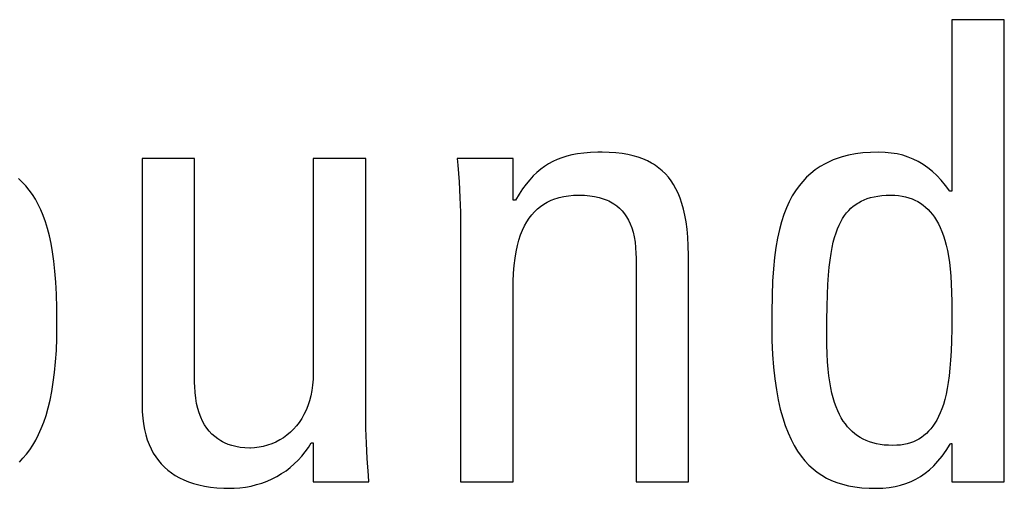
# Model space of a CAD drawing. Extents: x -841 to -216, y -127 to 601.
# Tile 36 of 201: x -560.71 to -557.19, y 156.51 to 158.19. Entities that reach past the tile are written whole.
import ezdxf

# ---------------------------------------------------------------- set-up
doc = ezdxf.new("R2010")
doc.units = 0
doc.header["$LTSCALE"] = 23.1
doc.layers.add('HEATSINK_AM_0', color=7, linetype='CONTINUOUS')

msp = doc.modelspace()

# ---------------------------------------------------------------- linework, layer by layer
at = {"layer": 'HEATSINK_AM_0', "color": 7}
for p, q in [((-557.1894, 158.1886), (-557.3774, 158.1886)), ((-557.3774, 158.1886), (-557.3774, 157.5741)), ((-557.1894, 156.533), (-557.1894, 158.1886)), ((-558.7559, 157.6995), (-558.7735, 157.694)), ((-558.7371, 157.7041), (-558.7559, 157.6995)), ((-558.7169, 157.7079), (-558.7371, 157.7041)), ((-558.6949, 157.7108), (-558.7169, 157.7079)), ((-558.6709, 157.7128), (-558.6949, 157.7108)), ((-558.6444, 157.7139), (-558.6709, 157.7128)), ((-558.6294, 157.714), (-558.6444, 157.7139)), ((-558.6038, 157.7134), (-558.6294, 157.714)), ((-558.5799, 157.7118), (-558.6038, 157.7134)), ((-558.5577, 157.7092), (-558.5799, 157.7118)), ((-558.537, 157.7056), (-558.5577, 157.7092)), ((-558.5177, 157.7012), (-558.537, 157.7056)), ((-558.4997, 157.6959), (-558.5177, 157.7012)), ((-558.4829, 157.6898), (-558.4997, 157.6959)), ((-557.7698, 157.6971), (-557.7914, 157.6901)), ((-557.7467, 157.703), (-557.7698, 157.6971)), ((-557.7222, 157.7077), (-557.7467, 157.703)), ((-557.6962, 157.7112), (-557.7222, 157.7077)), ((-557.6684, 157.7133), (-557.6962, 157.7112)), ((-557.6388, 157.714), (-557.6684, 157.7133)), ((-557.6158, 157.7133), (-557.6388, 157.714)), ((-557.5939, 157.7111), (-557.6158, 157.7133)), ((-557.5731, 157.7076), (-557.5939, 157.7111)), ((-557.5531, 157.7028), (-557.5731, 157.7076)), ((-557.5339, 157.6966), (-557.5531, 157.7028)), ((-557.5154, 157.6891), (-557.5339, 157.6966)), ((-560.0877, 157.691), (-560.2757, 157.691)), ((-560.2757, 157.691), (-560.2757, 156.8082)), ((-560.0877, 156.8885), (-560.0877, 157.691)), ((-559.4754, 157.691), (-559.6635, 157.691)), ((-559.6635, 157.691), (-559.6635, 156.9229)), ((-559.4754, 156.7738), (-559.4754, 157.691)), ((-558.9481, 157.691), (-559.1476, 157.691)), ((-559.1476, 157.691), (-559.1456, 157.6677)), ((-559.1456, 157.6677), (-559.1413, 157.6075)), ((-558.9481, 157.542), (-558.9481, 157.691)), ((-558.8351, 157.6633), (-558.849, 157.6531)), ((-558.8207, 157.6724), (-558.8351, 157.6633)), ((-558.8057, 157.6805), (-558.8207, 157.6724)), ((-558.79, 157.6877), (-558.8057, 157.6805)), ((-558.7735, 157.694), (-558.79, 157.6877)), ((-558.4671, 157.6829), (-558.4829, 157.6898)), ((-558.4524, 157.6751), (-558.4671, 157.6829)), ((-558.4454, 157.671), (-558.4524, 157.6751)), ((-558.4386, 157.6666), (-558.4454, 157.671)), ((-558.4257, 157.6573), (-558.4386, 157.6666)), ((-557.849, 157.6622), (-557.8659, 157.6508)), ((-557.831, 157.6726), (-557.849, 157.6622)), ((-557.8118, 157.6819), (-557.831, 157.6726)), ((-557.8018, 157.6861), (-557.8118, 157.6819)), ((-557.7914, 157.6901), (-557.8018, 157.6861)), ((-557.4975, 157.6802), (-557.5154, 157.6891)), ((-557.4802, 157.6699), (-557.4975, 157.6802)), ((-557.4634, 157.6582), (-557.4802, 157.6699)), ((-558.8756, 157.6292), (-558.8884, 157.6153)), ((-558.8625, 157.6418), (-558.8756, 157.6292)), ((-558.849, 157.6531), (-558.8625, 157.6418)), ((-558.4137, 157.6472), (-558.4257, 157.6573)), ((-558.4025, 157.6362), (-558.4137, 157.6472)), ((-558.392, 157.6243), (-558.4025, 157.6362)), ((-558.3822, 157.6115), (-558.392, 157.6243)), ((-557.8969, 157.6245), (-557.911, 157.6096)), ((-557.8819, 157.6382), (-557.8969, 157.6245)), ((-557.8659, 157.6508), (-557.8819, 157.6382)), ((-557.447, 157.6449), (-557.4634, 157.6582)), ((-557.4309, 157.63), (-557.447, 157.6449)), ((-557.4151, 157.6133), (-557.4309, 157.63)), ((-560.7048, 157.6072), (-560.7184, 157.6203)), ((-560.692, 157.5932), (-560.7048, 157.6072)), ((-560.6799, 157.5782), (-560.692, 157.5932)), ((-559.1413, 157.6075), (-559.1383, 157.5518)), ((-558.9011, 157.5998), (-558.9137, 157.5826)), ((-558.8884, 157.6153), (-558.9011, 157.5998)), ((-558.3731, 157.5977), (-558.3822, 157.6115)), ((-558.3647, 157.5829), (-558.3731, 157.5977)), ((-557.9242, 157.5935), (-557.9367, 157.576)), ((-557.911, 157.6096), (-557.9242, 157.5935)), ((-557.3995, 157.5946), (-557.4151, 157.6133)), ((-557.3843, 157.5741), (-557.3995, 157.5946)), ((-560.6685, 157.5623), (-560.6799, 157.5782)), ((-560.6578, 157.5452), (-560.6685, 157.5623)), ((-558.9262, 157.5634), (-558.9389, 157.542)), ((-558.9137, 157.5826), (-558.9262, 157.5634)), ((-558.7826, 157.5517), (-558.7666, 157.5554)), ((-558.7666, 157.5554), (-558.7495, 157.5581)), ((-558.7495, 157.5581), (-558.7313, 157.5597)), ((-558.7313, 157.5597), (-558.7119, 157.5603)), ((-558.7119, 157.5603), (-558.6917, 157.5597)), ((-558.6917, 157.5597), (-558.6731, 157.5581)), ((-558.6731, 157.5581), (-558.6558, 157.5555)), ((-558.6558, 157.5555), (-558.6399, 157.552)), ((-558.3569, 157.5668), (-558.3647, 157.5829)), ((-558.3498, 157.5494), (-558.3569, 157.5668)), ((-557.9483, 157.5571), (-557.9592, 157.5366)), ((-557.9367, 157.576), (-557.9483, 157.5571)), ((-557.6681, 157.5515), (-557.6554, 157.5545)), ((-557.6554, 157.5545), (-557.6419, 157.557)), ((-557.6419, 157.557), (-557.6274, 157.5588)), ((-557.6274, 157.5588), (-557.6119, 157.5599)), ((-557.6119, 157.5599), (-557.5953, 157.5603)), ((-557.5953, 157.5603), (-557.5811, 157.5599)), ((-557.5811, 157.5599), (-557.5676, 157.5588)), ((-557.5676, 157.5588), (-557.5548, 157.5569)), ((-557.5548, 157.5569), (-557.5486, 157.5557)), ((-557.5486, 157.5557), (-557.5425, 157.5543)), ((-557.5425, 157.5543), (-557.5309, 157.551)), ((-557.3774, 157.5741), (-557.3843, 157.5741)), ((-560.6478, 157.527), (-560.6578, 157.5452)), ((-560.6384, 157.5075), (-560.6478, 157.527)), ((-559.1383, 157.5518), (-559.1366, 157.4996)), ((-558.9389, 157.542), (-558.9481, 157.542)), ((-558.8607, 157.5106), (-558.8496, 157.5197)), ((-558.8496, 157.5197), (-558.8378, 157.5279)), ((-558.8378, 157.5279), (-558.8253, 157.5352)), ((-558.8253, 157.5352), (-558.812, 157.5416)), ((-558.812, 157.5416), (-558.7978, 157.5471)), ((-558.7978, 157.5471), (-558.7903, 157.5496)), ((-558.7903, 157.5496), (-558.7826, 157.5517)), ((-558.6399, 157.552), (-558.6251, 157.5475)), ((-558.6251, 157.5475), (-558.6115, 157.5423)), ((-558.6115, 157.5423), (-558.605, 157.5393)), ((-558.605, 157.5393), (-558.5988, 157.5362)), ((-558.5988, 157.5362), (-558.5872, 157.5293)), ((-558.5872, 157.5293), (-558.5764, 157.5216)), ((-558.5764, 157.5216), (-558.5665, 157.5131)), ((-558.3434, 157.5306), (-558.3498, 157.5494)), ((-558.3377, 157.5103), (-558.3434, 157.5306)), ((-557.9592, 157.5366), (-557.9692, 157.5145)), ((-557.7385, 157.513), (-557.7301, 157.5204)), ((-557.7301, 157.5204), (-557.7212, 157.5271)), ((-557.7212, 157.5271), (-557.7165, 157.5302)), ((-557.7165, 157.5302), (-557.7117, 157.5331)), ((-557.7117, 157.5331), (-557.7018, 157.5386)), ((-557.7018, 157.5386), (-557.6912, 157.5435)), ((-557.6912, 157.5435), (-557.68, 157.5478)), ((-557.68, 157.5478), (-557.6681, 157.5515)), ((-557.5309, 157.551), (-557.5197, 157.547)), ((-557.5197, 157.547), (-557.5091, 157.5424)), ((-557.5091, 157.5424), (-557.4989, 157.5372)), ((-557.4989, 157.5372), (-557.4892, 157.5312)), ((-557.4892, 157.5312), (-557.4799, 157.5246)), ((-557.4799, 157.5246), (-557.471, 157.5174)), ((-560.6297, 157.4867), (-560.6384, 157.5075)), ((-560.6216, 157.4644), (-560.6297, 157.4867)), ((-559.1366, 157.4996), (-559.1361, 157.4502)), ((-558.8901, 157.4775), (-558.881, 157.4896)), ((-558.881, 157.4896), (-558.8712, 157.5006)), ((-558.8712, 157.5006), (-558.8607, 157.5106)), ((-558.5665, 157.5131), (-558.5574, 157.5038)), ((-558.5574, 157.5038), (-558.549, 157.4936)), ((-558.549, 157.4936), (-558.5414, 157.4825)), ((-558.3326, 157.4883), (-558.3377, 157.5103)), ((-558.3284, 157.4643), (-558.3326, 157.4883)), ((-557.9785, 157.4906), (-557.9869, 157.4647)), ((-557.9692, 157.5145), (-557.9785, 157.4906)), ((-557.768, 157.4764), (-557.7612, 157.4867)), ((-557.7612, 157.4867), (-557.754, 157.4963)), ((-557.754, 157.4963), (-557.7465, 157.505)), ((-557.7465, 157.505), (-557.7385, 157.513)), ((-557.471, 157.5174), (-557.4625, 157.5093)), ((-557.4625, 157.5093), (-557.4543, 157.5006)), ((-557.4543, 157.5006), (-557.4465, 157.4911)), ((-557.4465, 157.4911), (-557.439, 157.4807)), ((-560.6142, 157.4404), (-560.6216, 157.4644)), ((-559.1361, 157.4502), (-559.1361, 156.533)), ((-558.9141, 157.4345), (-558.9067, 157.4501)), ((-558.9067, 157.4501), (-558.8987, 157.4644)), ((-558.8987, 157.4644), (-558.8901, 157.4775)), ((-558.5414, 157.4825), (-558.5345, 157.4705)), ((-558.5345, 157.4705), (-558.5284, 157.4573)), ((-558.5284, 157.4573), (-558.5229, 157.443)), ((-558.3249, 157.4382), (-558.3284, 157.4643)), ((-557.9869, 157.4647), (-557.9945, 157.4366)), ((-557.7863, 157.4394), (-557.7806, 157.4528)), ((-557.7806, 157.4528), (-557.7745, 157.4651)), ((-557.7745, 157.4651), (-557.768, 157.4764)), ((-557.439, 157.4807), (-557.4319, 157.4695)), ((-557.4319, 157.4695), (-557.4252, 157.4573)), ((-557.4252, 157.4573), (-557.4188, 157.4442)), ((-560.6075, 157.4146), (-560.6142, 157.4404)), ((-560.6014, 157.3868), (-560.6075, 157.4146)), ((-558.9269, 157.3992), (-558.9208, 157.4176)), ((-558.9208, 157.4176), (-558.9141, 157.4345)), ((-558.5229, 157.443), (-558.5183, 157.4275)), ((-558.5183, 157.4275), (-558.5144, 157.4107)), ((-558.3223, 157.4096), (-558.3249, 157.4382)), ((-557.9945, 157.4366), (-558.0012, 157.4061)), ((-557.7968, 157.4089), (-557.7917, 157.4248)), ((-557.7917, 157.4248), (-557.7863, 157.4394)), ((-557.4188, 157.4442), (-557.4128, 157.4301)), ((-557.4128, 157.4301), (-557.4072, 157.4148)), ((-557.4072, 157.4148), (-557.402, 157.3984)), ((-560.5961, 157.3567), (-560.6014, 157.3868)), ((-558.9369, 157.3577), (-558.9323, 157.3793)), ((-558.9323, 157.3793), (-558.9269, 157.3992)), ((-558.5144, 157.4107), (-558.5113, 157.3923)), ((-558.5113, 157.3923), (-558.5092, 157.3724)), ((-558.3205, 157.3783), (-558.3223, 157.4096)), ((-558.3198, 157.3438), (-558.3205, 157.3783)), ((-558.0012, 157.4061), (-558.007, 157.3729)), ((-557.8058, 157.3721), (-557.8015, 157.3914)), ((-557.8015, 157.3914), (-557.7968, 157.4089)), ((-557.402, 157.3984), (-557.3972, 157.3808)), ((-557.3972, 157.3808), (-557.3929, 157.3618)), ((-560.5915, 157.324), (-560.5961, 157.3567)), ((-558.9409, 157.3342), (-558.9369, 157.3577)), ((-558.5092, 157.3724), (-558.508, 157.3506)), ((-558.508, 157.3506), (-558.5078, 157.3356)), ((-558.3198, 156.533), (-558.3198, 157.3438)), ((-558.007, 157.3729), (-558.0119, 157.3365)), ((-557.8132, 157.3277), (-557.8097, 157.351)), ((-557.8097, 157.351), (-557.8058, 157.3721)), ((-557.3929, 157.3618), (-557.3891, 157.3414)), ((-560.5877, 157.2883), (-560.5915, 157.324)), ((-558.9462, 157.2808), (-558.944, 157.3086)), ((-558.944, 157.3086), (-558.9409, 157.3342)), ((-558.5078, 157.3356), (-558.5078, 156.533)), ((-558.0119, 157.3365), (-558.0158, 157.2964)), ((-557.8163, 157.3018), (-557.8132, 157.3277)), ((-557.3891, 157.3414), (-557.3858, 157.3195)), ((-557.3858, 157.3195), (-557.383, 157.2959)), ((-560.5847, 157.249), (-560.5877, 157.2883)), ((-558.9476, 157.2504), (-558.9462, 157.2808)), ((-558.0158, 157.2964), (-558.0187, 157.2517)), ((-557.8211, 157.2406), (-557.819, 157.273)), ((-557.819, 157.273), (-557.8163, 157.3018)), ((-557.383, 157.2959), (-557.3807, 157.2704)), ((-560.5824, 157.2052), (-560.5847, 157.249)), ((-558.9481, 157.2186), (-558.9476, 157.2504)), ((-558.0187, 157.2517), (-558.0207, 157.2008)), ((-557.8228, 157.2039), (-557.8211, 157.2406)), ((-557.3807, 157.2704), (-557.379, 157.2428)), ((-557.379, 157.2428), (-557.3779, 157.2125)), ((-560.5811, 157.1556), (-560.5824, 157.2052)), ((-558.9481, 156.533), (-558.9481, 157.2186)), ((-557.824, 157.1616), (-557.8228, 157.2039)), ((-557.3779, 157.2125), (-557.3774, 157.1785)), ((-558.0207, 157.2008), (-558.0216, 157.1404)), ((-557.3774, 157.1785), (-557.3774, 157.1348)), ((-560.5806, 157.0976), (-560.5811, 157.1556)), ((-558.0216, 157.1404), (-558.0218, 157.0925)), ((-557.8245, 157.112), (-557.824, 157.1616)), ((-557.3774, 157.1348), (-557.3776, 157.0811)), ((-560.5806, 157.0948), (-560.5806, 157.0976)), ((-557.8245, 157.0629), (-557.8245, 157.112)), ((-560.5811, 157.0478), (-560.5806, 157.0948)), ((-558.0218, 157.0925), (-558.021, 157.0392)), ((-557.8241, 157.0244), (-557.8245, 157.0629)), ((-557.3776, 157.0811), (-557.3784, 157.0384)), ((-560.5828, 157.0041), (-560.5811, 157.0478)), ((-558.021, 157.0392), (-558.0189, 156.9899)), ((-557.3784, 157.0384), (-557.3797, 157.0017)), ((-560.5855, 156.9633), (-560.5828, 157.0041)), ((-558.0189, 156.9899), (-558.0156, 156.9441)), ((-557.8232, 156.9919), (-557.8241, 157.0244)), ((-557.8218, 156.9631), (-557.8232, 156.9919)), ((-557.3797, 157.0017), (-557.3815, 156.9692)), ((-560.5891, 156.9253), (-560.5855, 156.9633)), ((-557.8198, 156.9369), (-557.8218, 156.9631)), ((-557.3815, 156.9692), (-557.3838, 156.94)), ((-560.5937, 156.8899), (-560.5891, 156.9253)), ((-559.6635, 156.9229), (-559.664, 156.9008)), ((-558.0156, 156.9441), (-558.011, 156.9018)), ((-557.8172, 156.913), (-557.8198, 156.9369)), ((-557.3838, 156.94), (-557.3867, 156.9135)), ((-560.599, 156.857), (-560.5937, 156.8899)), ((-560.0874, 156.8742), (-560.0877, 156.8885)), ((-559.664, 156.9008), (-559.6657, 156.8799)), ((-558.011, 156.9018), (-558.0054, 156.8628)), ((-557.8141, 156.8909), (-557.8172, 156.913)), ((-557.8106, 156.8704), (-557.8141, 156.8909)), ((-557.39, 156.8893), (-557.3937, 156.8672)), ((-557.3867, 156.9135), (-557.39, 156.8893)), ((-560.6052, 156.8264), (-560.599, 156.857)), ((-560.0862, 156.8529), (-560.0874, 156.8742)), ((-560.0839, 156.8328), (-560.0862, 156.8529)), ((-559.6684, 156.8599), (-559.6721, 156.8409)), ((-559.6657, 156.8799), (-559.6684, 156.8599)), ((-558.0054, 156.8628), (-557.9988, 156.8267)), ((-557.8065, 156.8514), (-557.8106, 156.8704)), ((-557.802, 156.8338), (-557.8065, 156.8514)), ((-557.3937, 156.8672), (-557.3979, 156.8468)), ((-560.6121, 156.798), (-560.6052, 156.8264)), ((-560.0807, 156.814), (-560.0839, 156.8328)), ((-560.0765, 156.7964), (-560.0807, 156.814)), ((-559.6768, 156.8229), (-559.6824, 156.8058)), ((-559.6721, 156.8409), (-559.6768, 156.8229)), ((-557.9988, 156.8267), (-557.9912, 156.7935)), ((-557.797, 156.8174), (-557.802, 156.8338)), ((-557.7916, 156.8022), (-557.797, 156.8174)), ((-557.4025, 156.8281), (-557.4075, 156.8109)), ((-557.3979, 156.8468), (-557.4025, 156.8281)), ((-560.6196, 156.7715), (-560.6121, 156.798)), ((-560.2757, 156.8082), (-560.2751, 156.7844)), ((-560.2751, 156.7844), (-560.2735, 156.7619)), ((-560.0715, 156.78), (-560.0765, 156.7964)), ((-560.0657, 156.7648), (-560.0715, 156.78)), ((-559.6889, 156.7896), (-559.6963, 156.7743)), ((-559.6824, 156.8058), (-559.6889, 156.7896)), ((-557.9912, 156.7935), (-557.9827, 156.7629)), ((-557.7858, 156.788), (-557.7916, 156.8022)), ((-557.7795, 156.7748), (-557.7858, 156.788)), ((-557.4186, 156.7804), (-557.4247, 156.7669)), ((-557.4129, 156.795), (-557.4186, 156.7804)), ((-557.4075, 156.8109), (-557.4129, 156.795)), ((-560.6367, 156.7241), (-560.6279, 156.7469)), ((-560.6279, 156.7469), (-560.6196, 156.7715)), ((-560.2735, 156.7619), (-560.2708, 156.7406)), ((-560.0592, 156.7507), (-560.0657, 156.7648)), ((-560.0519, 156.7376), (-560.0592, 156.7507)), ((-559.7135, 156.7463), (-559.7233, 156.7336)), ((-559.7045, 156.7599), (-559.7135, 156.7463)), ((-559.6963, 156.7743), (-559.7045, 156.7599)), ((-559.4748, 156.7246), (-559.4754, 156.7738)), ((-557.9827, 156.7629), (-557.9735, 156.7347)), ((-557.7729, 156.7625), (-557.7795, 156.7748)), ((-557.7659, 156.7511), (-557.7729, 156.7625)), ((-557.7584, 156.7406), (-557.7659, 156.7511)), ((-557.4379, 156.7432), (-557.445, 156.7327)), ((-557.4312, 156.7546), (-557.4379, 156.7432)), ((-557.4247, 156.7669), (-557.4312, 156.7546)), ((-560.6462, 156.7028), (-560.6367, 156.7241)), ((-560.2708, 156.7406), (-560.2672, 156.7206)), ((-560.2672, 156.7206), (-560.2627, 156.7018)), ((-560.0439, 156.7256), (-560.0519, 156.7376)), ((-560.0352, 156.7145), (-560.0439, 156.7256)), ((-560.0258, 156.7044), (-560.0352, 156.7145)), ((-559.7451, 156.7108), (-559.7572, 156.7007)), ((-559.7338, 156.7218), (-559.7451, 156.7108)), ((-559.7233, 156.7336), (-559.7338, 156.7218)), ((-559.4731, 156.6724), (-559.4748, 156.7246)), ((-557.9735, 156.7347), (-557.9635, 156.7089)), ((-557.9635, 156.7089), (-557.9527, 156.6851)), ((-557.7506, 156.7308), (-557.7584, 156.7406)), ((-557.7424, 156.7217), (-557.7506, 156.7308)), ((-557.7338, 156.7134), (-557.7424, 156.7217)), ((-557.7247, 156.7057), (-557.7338, 156.7134)), ((-557.4602, 156.7144), (-557.4684, 156.7064)), ((-557.4525, 156.7231), (-557.4602, 156.7144)), ((-557.445, 156.7327), (-557.4525, 156.7231)), ((-560.6669, 156.6648), (-560.6562, 156.6831)), ((-560.6562, 156.6831), (-560.6462, 156.7028)), ((-560.2627, 156.7018), (-560.2572, 156.684)), ((-560.2572, 156.684), (-560.251, 156.6672)), ((-560.0158, 156.6953), (-560.0258, 156.7044)), ((-560.005, 156.687), (-560.0158, 156.6953)), ((-559.9935, 156.6796), (-560.005, 156.687)), ((-559.9875, 156.6763), (-559.9935, 156.6796)), ((-559.9813, 156.6732), (-559.9875, 156.6763)), ((-559.9683, 156.6676), (-559.9813, 156.6732)), ((-559.7972, 156.6759), (-559.8117, 156.6696)), ((-559.7832, 156.6832), (-559.7972, 156.6759)), ((-559.7699, 156.6915), (-559.7832, 156.6832)), ((-559.7572, 156.7007), (-559.7699, 156.6915)), ((-559.6807, 156.6562), (-559.6703, 156.6729)), ((-559.6703, 156.6729), (-559.6635, 156.6729)), ((-559.6635, 156.6729), (-559.6635, 156.533)), ((-559.4701, 156.6166), (-559.4731, 156.6724)), ((-557.9527, 156.6851), (-557.9413, 156.6633)), ((-557.7152, 156.6986), (-557.7247, 156.7057)), ((-557.7052, 156.6923), (-557.7152, 156.6986)), ((-557.6947, 156.6865), (-557.7052, 156.6923)), ((-557.6837, 156.6813), (-557.6947, 156.6865)), ((-557.672, 156.6768), (-557.6837, 156.6813)), ((-557.6598, 156.6729), (-557.672, 156.6768)), ((-557.647, 156.6697), (-557.6598, 156.6729)), ((-557.5257, 156.6729), (-557.537, 156.6697)), ((-557.515, 156.6768), (-557.5257, 156.6729)), ((-557.5048, 156.6814), (-557.515, 156.6768)), ((-557.495, 156.6866), (-557.5048, 156.6814)), ((-557.4857, 156.6925), (-557.495, 156.6866)), ((-557.4769, 156.6991), (-557.4857, 156.6925)), ((-557.4684, 156.7064), (-557.4769, 156.6991)), ((-560.6899, 156.6321), (-560.6781, 156.6478)), ((-560.6781, 156.6478), (-560.6669, 156.6648)), ((-560.251, 156.6672), (-560.2439, 156.6515)), ((-560.2439, 156.6515), (-560.2359, 156.6366)), ((-559.9545, 156.663), (-559.9683, 156.6676)), ((-559.9399, 156.6594), (-559.9545, 156.663)), ((-559.9243, 156.6567), (-559.9399, 156.6594)), ((-559.9079, 156.6551), (-559.9243, 156.6567)), ((-559.8905, 156.6545), (-559.9079, 156.6551)), ((-559.8883, 156.6545), (-559.8905, 156.6545)), ((-559.8729, 156.6553), (-559.8883, 156.6545)), ((-559.8573, 156.6572), (-559.8729, 156.6553)), ((-559.8419, 156.6602), (-559.8573, 156.6572)), ((-559.8266, 156.6644), (-559.8419, 156.6602)), ((-559.8117, 156.6696), (-559.8266, 156.6644)), ((-559.7042, 156.6252), (-559.6921, 156.6403)), ((-559.6921, 156.6403), (-559.6807, 156.6562)), ((-557.9413, 156.6633), (-557.9292, 156.6434)), ((-557.9292, 156.6434), (-557.9164, 156.6252)), ((-557.6334, 156.6671), (-557.647, 156.6697)), ((-557.6192, 156.6652), (-557.6334, 156.6671)), ((-557.6042, 156.6641), (-557.6192, 156.6652)), ((-557.5884, 156.6637), (-557.6042, 156.6641)), ((-557.5745, 156.6641), (-557.5884, 156.6637)), ((-557.5614, 156.6652), (-557.5745, 156.6641)), ((-557.5489, 156.6671), (-557.5614, 156.6652)), ((-557.537, 156.6697), (-557.5489, 156.6671)), ((-557.4122, 156.6256), (-557.3976, 156.646)), ((-557.3976, 156.646), (-557.383, 156.6688)), ((-557.383, 156.6688), (-557.382, 156.6706)), ((-557.382, 156.6706), (-557.3774, 156.6706)), ((-557.3774, 156.6706), (-557.3774, 156.533)), ((-560.7153, 156.6041), (-560.7023, 156.6175)), ((-560.7023, 156.6175), (-560.6899, 156.6321)), ((-560.2359, 156.6366), (-560.2272, 156.6227)), ((-560.2272, 156.6227), (-560.2176, 156.6096)), ((-560.2176, 156.6096), (-560.2072, 156.5973)), ((-559.7309, 156.5976), (-559.7172, 156.611)), ((-559.7172, 156.611), (-559.7042, 156.6252)), ((-559.4658, 156.5559), (-559.4701, 156.6166)), ((-557.9164, 156.6252), (-557.903, 156.6086)), ((-557.903, 156.6086), (-557.8889, 156.5936)), ((-557.442, 156.5912), (-557.427, 156.6074)), ((-557.427, 156.6074), (-557.4122, 156.6256)), ((-560.2072, 156.5973), (-560.196, 156.5858)), ((-560.196, 156.5858), (-560.1839, 156.5751)), ((-560.1839, 156.5751), (-560.171, 156.5652)), ((-559.7766, 156.5626), (-559.7607, 156.5733)), ((-559.7607, 156.5733), (-559.7454, 156.585)), ((-559.7454, 156.585), (-559.7309, 156.5976)), ((-557.8889, 156.5936), (-557.8741, 156.58)), ((-557.8741, 156.58), (-557.8587, 156.5677)), ((-557.8587, 156.5677), (-557.8425, 156.5567)), ((-557.4729, 156.564), (-557.4573, 156.5768)), ((-557.4573, 156.5768), (-557.442, 156.5912)), ((-560.171, 156.5652), (-560.1572, 156.556)), ((-560.1572, 156.556), (-560.1424, 156.5476)), ((-560.1424, 156.5476), (-560.1266, 156.54)), ((-560.1266, 156.54), (-560.1098, 156.5332)), ((-560.1098, 156.5332), (-560.0919, 156.5271)), ((-559.8469, 156.5291), (-559.8284, 156.536)), ((-559.8284, 156.536), (-559.8105, 156.5439)), ((-559.8105, 156.5439), (-559.7932, 156.5527)), ((-559.7932, 156.5527), (-559.7766, 156.5626)), ((-559.6635, 156.533), (-559.464, 156.533)), ((-559.464, 156.533), (-559.4658, 156.5559)), ((-559.1361, 156.533), (-558.9481, 156.533)), ((-558.5078, 156.533), (-558.3198, 156.533)), ((-557.8425, 156.5567), (-557.8254, 156.5469)), ((-557.8254, 156.5469), (-557.8075, 156.5383)), ((-557.8075, 156.5383), (-557.7886, 156.5309)), ((-557.5414, 156.527), (-557.5232, 156.5343)), ((-557.5232, 156.5343), (-557.5058, 156.5428)), ((-557.5058, 156.5428), (-557.4891, 156.5527)), ((-557.4891, 156.5527), (-557.4729, 156.564)), ((-557.3774, 156.533), (-557.1894, 156.533)), ((-560.0919, 156.5271), (-560.0728, 156.522)), ((-560.0728, 156.522), (-560.0526, 156.5176)), ((-560.0526, 156.5176), (-560.031, 156.5143)), ((-560.031, 156.5143), (-560.0081, 156.5118)), ((-560.0081, 156.5118), (-559.9838, 156.5104)), ((-559.9838, 156.5104), (-559.9639, 156.5101)), ((-559.9639, 156.5101), (-559.9466, 156.5105)), ((-559.9466, 156.5105), (-559.9258, 156.512)), ((-559.9258, 156.512), (-559.9055, 156.5146)), ((-559.9055, 156.5146), (-559.8855, 156.5184)), ((-559.8855, 156.5184), (-559.8659, 156.5232)), ((-559.8659, 156.5232), (-559.8469, 156.5291)), ((-557.7886, 156.5309), (-557.7685, 156.5245)), ((-557.7685, 156.5245), (-557.7471, 156.5193)), ((-557.7471, 156.5193), (-557.7242, 156.5152)), ((-557.7242, 156.5152), (-557.6996, 156.5123)), ((-557.6996, 156.5123), (-557.6729, 156.5106)), ((-557.6729, 156.5106), (-557.648, 156.5101)), ((-557.648, 156.5101), (-557.624, 156.5108)), ((-557.624, 156.5108), (-557.6016, 156.5129)), ((-557.6016, 156.5129), (-557.5804, 156.5163)), ((-557.5804, 156.5163), (-557.5604, 156.521)), ((-557.5604, 156.521), (-557.5414, 156.527))]:
    msp.add_line(p, q, dxfattribs=at)

doc.saveas('drawing.dxf')
